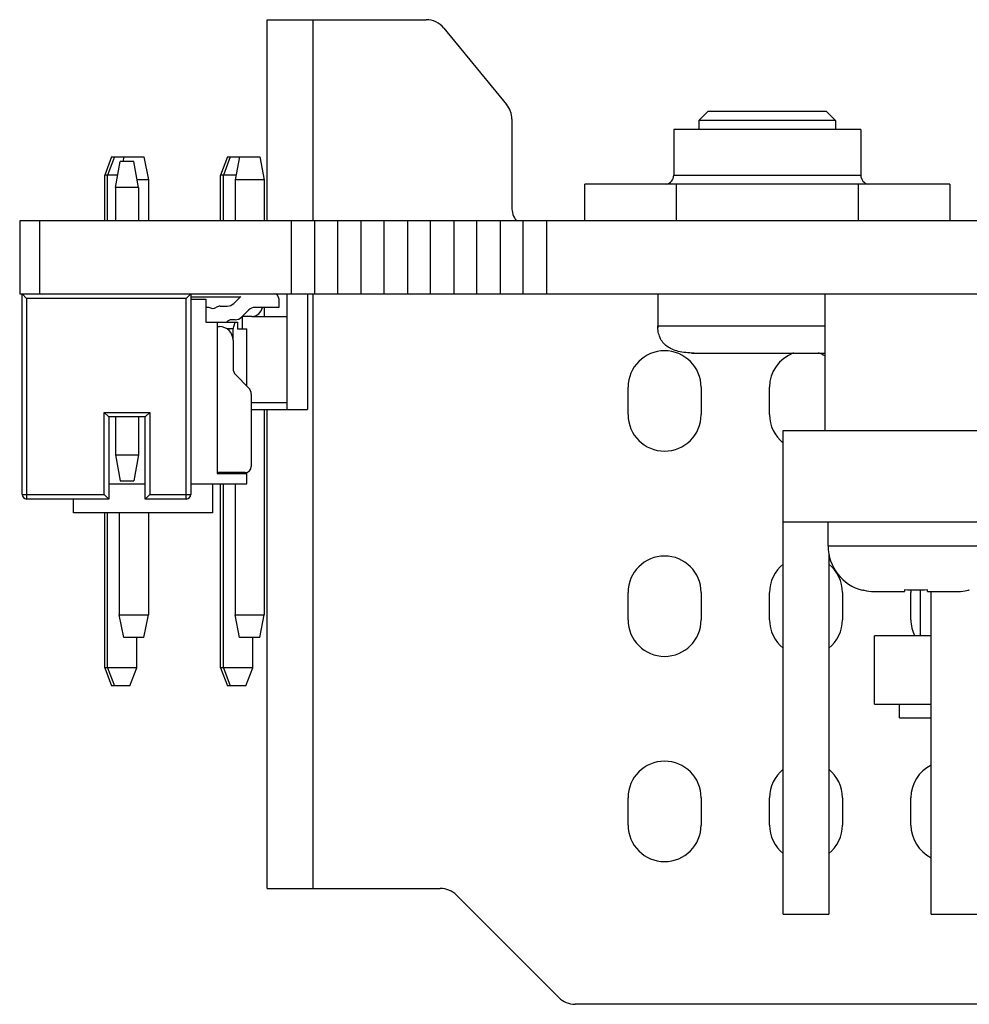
# Model space of a CAD drawing. Header units: millimetres. Extents: x 137 to 398, y 52 to 260.
# Tile 2 of 16: x 189 to 205, y 52 to 68. Entities that reach past the tile are written whole.
import ezdxf

# ---------------------------------------------------------------- set-up
doc = ezdxf.new("R2010")
doc.units = ezdxf.units.MM
doc.header["$LTSCALE"] = 23.1
doc.layers.add('20_ALL_FEATURES', color=7, linetype='CONTINUOUS')

msp = doc.modelspace()

# ---------------------------------------------------------------- linework, layer by layer
at = {"layer": '20_ALL_FEATURES', "color": 0}
for p, q in [((193.3048, 64.4849), (193.3048, 67.8148)), ((193.3048, 67.8148), (195.935, 67.8148)), ((194.0599, 67.8148), (194.0599, 64.4849)), ((196.227, 67.6767), (197.2664, 66.4091)), ((200.4477, 66.1461), (200.5987, 66.2971)), ((202.5619, 66.2971), (200.5987, 66.2971)), ((202.7129, 66.1461), (202.5619, 66.2971)), ((197.352, 66.1697), (197.352, 64.7115)), ((200.4477, 66.1461), (200.4477, 65.9951)), ((202.7129, 66.1461), (200.4477, 66.1461)), ((202.7129, 66.1461), (202.7129, 65.9951)), ((200.0325, 65.9951), (200.0325, 65.24)), ((203.1284, 65.9951), (200.0325, 65.9951)), ((203.1284, 65.9951), (203.1284, 65.24)), ((190.728, 65.5421), (190.6147, 65.24)), ((190.776, 65.5421), (190.6627, 65.24)), ((190.728, 65.5421), (191.2622, 65.5421)), ((190.93, 65.5421), (190.9149, 65.4666)), ((191.2622, 65.5421), (191.3377, 65.1645)), ((192.6459, 65.5421), (192.5326, 65.24)), ((192.6939, 65.5421), (192.5806, 65.24)), ((192.6459, 65.5421), (193.1801, 65.5421)), ((192.8479, 65.5421), (192.7724, 65.1645)), ((193.1801, 65.5421), (193.2556, 65.1645)), ((190.7948, 65.0383), (190.8703, 65.4666)), ((191.0968, 65.4666), (190.8703, 65.4666)), ((191.1723, 65.0383), (191.0968, 65.4666)), ((190.6147, 64.4849), (190.6147, 65.24)), ((190.8303, 65.24), (190.6147, 65.24)), ((190.6627, 64.4849), (190.6627, 65.24)), ((192.5326, 64.4849), (192.5326, 65.24)), ((192.7875, 65.24), (192.5326, 65.24)), ((192.5806, 64.4849), (192.5806, 65.24)), ((200.0325, 65.24), (203.1284, 65.24)), ((191.3377, 65.1645), (191.15, 65.1645)), ((191.3377, 65.1645), (191.3377, 64.4849)), ((192.7724, 65.1645), (192.7724, 64.4849)), ((193.2556, 65.1645), (192.7724, 65.1645)), ((193.2556, 65.1645), (193.2556, 64.4849)), ((198.5601, 64.4849), (198.5601, 65.089)), ((204.6008, 65.089), (198.5601, 65.089)), ((200.0703, 65.089), (200.0703, 64.4849)), ((203.0906, 64.4849), (203.0906, 65.089)), ((204.6008, 65.089), (204.6008, 64.4849)), ((190.7948, 65.0383), (190.7948, 64.4849)), ((191.1723, 65.0383), (191.1723, 64.4849)), ((189.2079, 64.4849), (189.2079, 63.2768)), ((273.0862, 64.4849), (189.2079, 64.4849)), ((189.5367, 64.4849), (189.5367, 63.2768)), ((193.706, 63.2768), (193.706, 64.4849)), ((194.0896, 64.4849), (194.0896, 63.2768)), ((194.4731, 63.2768), (194.4731, 64.4849)), ((194.8567, 64.4849), (194.8567, 63.2768)), ((195.2403, 63.2768), (195.2403, 64.4849)), ((195.6239, 64.4849), (195.6239, 63.2768)), ((196.0075, 63.2768), (196.0075, 64.4849)), ((196.391, 64.4849), (196.391, 63.2768)), ((196.7746, 63.2768), (196.7746, 64.4849)), ((197.1582, 64.4849), (197.1582, 63.2768)), ((197.5418, 63.2768), (197.5418, 64.4849)), ((197.9254, 64.4849), (197.9254, 63.2768)), ((189.2079, 63.2768), (262.7504, 63.2768)), ((189.2468, 59.9545), (189.2468, 63.2768)), ((189.2468, 63.2768), (189.3224, 63.2013)), ((192.0406, 63.2768), (191.9651, 63.2013)), ((192.0406, 63.2768), (192.0406, 59.9545)), ((193.6332, 61.3589), (193.6332, 63.2768)), ((193.973, 63.2768), (193.973, 61.3589)), ((194.0599, 63.2768), (194.0599, 53.4306)), ((199.7681, 63.2768), (199.7681, 62.7483)), ((202.5314, 63.2768), (202.5314, 61.0116)), ((189.3224, 63.2013), (189.3224, 59.879)), ((191.9651, 63.2013), (189.3224, 63.2013)), ((191.9651, 59.879), (191.9651, 63.2013)), ((192.0406, 63.224), (192.8566, 63.224)), ((192.0406, 63.1862), (192.286, 63.1862)), ((192.286, 63.1862), (192.286, 62.8087)), ((192.8653, 63.2326), (192.7499, 63.1172)), ((193.4941, 63.2013), (193.4941, 63.0503)), ((192.286, 63.0578), (192.3351, 63.0578)), ((192.5283, 63.0729), (192.6431, 63.0729)), ((192.8814, 62.8907), (192.9969, 63.0061)), ((193.4941, 63.0503), (193.1036, 63.0503)), ((193.2556, 63.0503), (193.2556, 62.8993)), ((192.286, 62.8087), (192.8146, 62.8087)), ((192.4748, 62.8087), (192.4748, 60.3018)), ((192.7747, 62.8464), (192.7126, 62.8464)), ((192.7391, 62.6954), (192.7768, 62.8087)), ((192.8146, 62.8087), (192.8146, 62.6954)), ((192.8922, 62.9014), (192.8922, 62.6954)), ((193.0507, 62.8991), (192.8922, 62.8991)), ((193.0507, 62.8993), (193.6332, 62.8993)), ((192.4748, 62.7332), (192.5125, 62.7332)), ((192.7391, 62.6954), (192.6377, 62.6954)), ((192.7391, 62.5066), (192.7391, 62.6954)), ((192.8146, 62.6954), (192.9656, 62.6954)), ((192.9656, 61.7516), (192.9656, 62.6954)), ((199.7681, 62.7483), (202.5314, 62.7483)), ((192.7391, 62.5066), (192.7391, 62.0406)), ((200.3722, 62.2952), (202.5314, 62.2952)), ((192.7833, 61.9339), (192.9969, 61.7203)), ((199.2774, 61.2759), (199.2774, 61.7289)), ((200.4855, 61.7289), (200.4855, 61.2759)), ((201.6181, 61.2759), (201.6181, 61.7289)), ((193.0411, 61.6135), (193.0411, 60.4188)), ((193.6332, 61.4722), (193.0411, 61.4722)), ((190.606, 59.9545), (190.606, 61.3136)), ((190.606, 61.3136), (191.3611, 61.3136)), ((190.606, 61.3136), (190.6815, 61.2381)), ((191.3611, 61.3136), (191.2856, 61.2381)), ((191.3611, 61.3136), (191.3611, 59.9545)), ((193.0411, 61.3589), (193.973, 61.3589)), ((193.2556, 61.3589), (193.2556, 57.9611)), ((193.3048, 53.4306), (193.3048, 61.3589)), ((190.6815, 61.2381), (190.6815, 59.879)), ((191.2856, 61.2381), (190.6815, 61.2381)), ((190.7948, 61.2381), (190.7948, 60.6092)), ((191.1723, 61.2381), (191.1723, 60.6092)), ((191.2856, 59.879), (191.2856, 61.2381)), ((201.8446, 53.0077), (201.8446, 61.0116)), ((201.8446, 61.0116), (261.3595, 61.0116)), ((190.7948, 60.6092), (190.8703, 60.181)), ((191.1723, 60.6092), (191.0968, 60.181)), ((192.9656, 60.1281), (192.9656, 60.3204)), ((190.8703, 60.181), (191.0968, 60.181)), ((192.9392, 60.3169), (192.4748, 60.3169)), ((192.4748, 60.3018), (192.9656, 60.3018)), ((192.7391, 60.3018), (192.7391, 60.3169)), ((190.6815, 60.1281), (191.2856, 60.1281)), ((192.0406, 60.1281), (192.9656, 60.1281)), ((192.4014, 60.1281), (192.4014, 59.6524)), ((192.5326, 57.0852), (192.5326, 60.1281)), ((192.5806, 57.0852), (192.5806, 60.1281)), ((192.7724, 60.1281), (192.7724, 57.9611)), ((189.2468, 59.9545), (190.606, 59.9545)), ((190.6815, 59.879), (189.3224, 59.879)), ((190.0984, 59.6524), (190.0984, 59.879)), ((190.606, 59.9545), (190.6815, 59.879)), ((191.3611, 59.9545), (191.2856, 59.879)), ((191.9651, 59.879), (191.2856, 59.879)), ((191.3611, 59.9545), (192.0406, 59.9545)), ((192.4014, 59.6524), (190.0984, 59.6524)), ((190.6147, 57.0852), (190.6147, 59.6524)), ((190.6627, 57.0852), (190.6627, 59.6524)), ((190.8545, 59.6524), (190.8545, 57.9611)), ((191.3377, 59.6524), (191.3377, 57.9611)), ((201.8446, 59.5014), (206.6846, 59.5014)), ((202.588, 59.1012), (202.588, 59.5014)), ((202.588, 59.1012), (205.4951, 59.1012)), ((202.5996, 58.97), (202.5996, 53.0077)), ((203.1626, 58.3733), (203.1584, 58.3691)), ((203.8528, 58.3733), (203.8528, 58.3462)), ((204.1098, 58.3697), (204.1098, 57.6137)), ((204.2303, 58.3462), (204.2303, 58.3733)), ((204.9247, 58.3691), (204.9205, 58.3733)), ((199.2774, 57.878), (199.2774, 58.3311)), ((200.4855, 58.3311), (200.4855, 57.878)), ((201.6181, 57.878), (201.6181, 58.3311)), ((202.8262, 58.3311), (202.8262, 57.878)), ((203.3691, 58.3462), (203.8528, 58.3462)), ((203.9589, 57.878), (203.9589, 58.3311)), ((204.2303, 58.3462), (204.714, 58.3462)), ((204.2929, 53.0077), (204.2929, 58.3462)), ((190.93, 57.5835), (190.8545, 57.9611)), ((190.8545, 57.9611), (191.3377, 57.9611)), ((191.2622, 57.5835), (191.3377, 57.9611)), ((192.8479, 57.5835), (192.7724, 57.9611)), ((192.7724, 57.9611), (193.2556, 57.9611)), ((193.1801, 57.5835), (193.2556, 57.9611)), ((191.2622, 57.5835), (190.93, 57.5835)), ((191.1459, 57.0852), (191.1459, 57.5835)), ((193.1801, 57.5835), (192.8479, 57.5835)), ((193.0638, 57.0852), (193.0638, 57.5835)), ((203.3547, 56.4811), (203.3547, 57.6137)), ((204.2929, 57.6137), (203.3547, 57.6137)), ((190.6147, 57.0852), (190.728, 56.7831)), ((191.1459, 57.0852), (190.6147, 57.0852)), ((190.6627, 57.0852), (190.776, 56.7831)), ((191.0327, 56.7831), (191.1459, 57.0852)), ((192.5326, 57.0852), (192.6459, 56.7831)), ((193.0638, 57.0852), (192.5326, 57.0852)), ((192.5806, 57.0852), (192.6939, 56.7831)), ((192.9506, 56.7831), (193.0638, 57.0852)), ((191.0327, 56.7831), (190.728, 56.7831)), ((192.9506, 56.7831), (192.6459, 56.7831)), ((203.3547, 56.4811), (204.2929, 56.4811)), ((203.77, 56.2546), (203.77, 56.4811)), ((203.77, 56.2546), (204.2929, 56.2546)), ((199.2774, 54.4801), (199.2774, 54.9332)), ((200.4855, 54.9332), (200.4855, 54.4801)), ((201.6181, 54.4801), (201.6181, 54.9332)), ((202.8262, 54.9332), (202.8262, 54.4801)), ((203.9589, 54.4801), (203.9589, 54.9332)), ((193.3048, 53.4306), (196.1687, 53.4306)), ((198.1324, 51.6233), (196.4357, 53.32)), ((201.8446, 53.0077), (202.5996, 53.0077)), ((204.2929, 53.0077), (205.048, 53.0077)), ((275.7843, 51.5127), (198.3994, 51.5127))]:
    msp.add_line(p, q, dxfattribs=at)
for centre, radius, start, end in [((195.935, 67.4373), 0.3775, 39.35175, 90), ((196.9745, 66.1697), 0.3775, 0, 39.35175), ((199.8815, 65.24), 0.151, 280, 0), ((203.2794, 65.24), 0.151, 180, 260), ((197.7296, 64.7115), 0.3775, 180, 216.91404), ((193.4186, 63.2013), 0.0755, 0, 90), ((192.6431, 63.224), 0.151, 270, 315), ((192.403, 63.1485), 0.1133, 233.1301, 303.55731), ((192.5283, 62.9597), 0.1133, 90, 123.55731), ((193.1036, 62.8993), 0.151, 90, 135), ((193.0326, 63.0995), 0.2012, 275.15946, 345.8526), ((192.7126, 62.7445), 0.1019, 90, 140.94554), ((192.7747, 62.9974), 0.151, 270, 315), ((192.5125, 62.5066), 0.2265, 0, 90), ((199.8814, 61.7289), 0.6041, 0, 180), ((202.2222, 61.7289), 0.6041, 110.0525, 180), ((202.2222, 61.7289), 0.6041, 59.19547, 69.95916), ((192.8901, 62.0406), 0.151, 180, 225), ((192.8901, 61.6135), 0.151, 0, 45), ((199.8814, 61.2759), 0.6041, 180, 0), ((202.2222, 61.2759), 0.6041, 180, 231.23744), ((192.9392, 60.4188), 0.1019, 269.99996, 359.99996), ((189.3224, 59.9545), 0.0755, 180, 270), ((191.9651, 59.9545), 0.0755, 270, 0), ((203.3431, 59.1012), 0.7551, 180.00093, 255.83997), ((199.8814, 58.3311), 0.6041, 0, 180), ((202.2222, 58.3311), 0.6041, 128.77104, 180), ((202.2222, 58.3311), 0.6041, 0, 51.26017), ((203.3654, 59.1262), 0.7797, 254.92461, 256.60666), ((203.3684, 59.1417), 0.7955, 256.65464, 268.35131), ((204.5629, 58.3311), 0.6041, 176.2788, 180), ((204.7147, 59.1417), 0.7955, 271.64869, 283.34536), ((204.7177, 59.1262), 0.7797, 283.39334, 285.07539), ((203.3691, 59.1578), 0.8116, 268.33399, 269.99976), ((204.714, 59.1578), 0.8116, 270.00024, 271.66601), ((199.8814, 57.878), 0.6041, 180, 0), ((202.2222, 57.878), 0.6041, 180, 231.23807), ((202.2222, 57.878), 0.6041, 308.74907, 0), ((204.5629, 57.878), 0.6041, 180, 205.96202), ((199.8814, 54.9332), 0.6041, 0, 180), ((204.5629, 54.9332), 0.6041, 116.62974, 180), ((202.2222, 54.9332), 0.6041, 128.77104, 180), ((202.2222, 54.9332), 0.6041, 0, 51.26017), ((199.8814, 54.4801), 0.6041, 180, 0), ((202.2222, 54.4801), 0.6041, 180, 231.23807), ((202.2222, 54.4801), 0.6041, 308.74907, 0), ((204.5629, 54.4801), 0.6041, 180, 243.36583), ((196.1687, 53.053), 0.3775, 45, 90), ((198.3994, 51.8902), 0.3775, 225, 270)]:
    msp.add_arc(centre, radius, start, end, dxfattribs=at)
for points, knots in [([(191.1723, 65.0383), (191.1723, 65.0382), (191.1718, 65.0383), (191.1713, 65.0381), (191.1701, 65.0381), (191.1685, 65.038), (191.1665, 65.0379), (191.1629, 65.0376), (191.1574, 65.0373), (191.1495, 65.037), (191.14, 65.0368), (191.129, 65.0368), (191.1116, 65.0369), (191.0871, 65.0374), (191.0548, 65.0379), (191.0199, 65.0384), (190.9835, 65.0384), (190.9472, 65.0382), (190.9122, 65.0376), (190.88, 65.0367), (190.8554, 65.0361), (190.8381, 65.036), (190.8271, 65.0361), (190.8176, 65.0364), (190.8097, 65.0369), (190.8041, 65.0373), (190.8006, 65.0376), (190.7985, 65.0378), (190.797, 65.038), (190.7958, 65.0381), (190.7952, 65.0382), (190.7948, 65.0382), (190.7948, 65.0383)], [0, 0, 0, 0, 0.0006319, 0.0024517, 0.0054649, 0.0096658, 0.0150474, 0.0216016, 0.038151, 0.0591304, 0.0843512, 0.11357, 0.1465035, 0.2222453, 0.3086579, 0.4024176, 0.499928, 0.5974384, 0.6911973, 0.7776107, 0.8533536, 0.8862873, 0.9155086, 0.9407355, 0.9617318, 0.9783061, 0.9848727, 0.9902654, 0.9944771, 0.9975017, 0.9993358, 1, 1, 1, 1]), ([(199.7681, 62.7483), (199.7681, 62.7453), (199.7682, 62.7338), (199.7686, 62.7222), (199.769, 62.7136)], [0, 0, 0, 0, 0.2536344, 1, 1, 1, 1]), ([(200.3722, 62.2952), (200.3249, 62.2952), (200.2361, 62.2991), (200.112, 62.3194), (200.0062, 62.3542), (199.9186, 62.404), (199.85, 62.4694), (199.8015, 62.5501), (199.7734, 62.6449), (199.7681, 62.7127), (199.7681, 62.7483)], [0, 0, 0, 0, 0.1648243, 0.309615, 0.4371576, 0.5515054, 0.6582258, 0.7640963, 0.8760492, 1, 1, 1, 1]), ([(200.3722, 62.2952), (200.3685, 62.2952), (200.3541, 62.2953), (200.3397, 62.2955), (200.329, 62.2958)], [0, 0, 0, 0, 0.2534523, 1, 1, 1, 1]), ([(200.329, 62.2958), (200.3325, 62.2957), (200.3469, 62.2954), (200.3613, 62.2952), (200.3722, 62.2952)], [0, 0, 0, 0, 0.2465666, 1, 1, 1, 1]), ([(190.7948, 60.6092), (190.7948, 60.6093), (190.7952, 60.6093), (190.7958, 60.6095), (190.797, 60.6096), (190.7985, 60.6097), (190.8006, 60.6099), (190.8041, 60.6102), (190.8097, 60.6107), (190.8176, 60.6112), (190.8271, 60.6114), (190.8381, 60.6115), (190.8554, 60.6114), (190.88, 60.6108), (190.9122, 60.61), (190.9472, 60.6094), (190.9835, 60.6091), (191.0199, 60.6092), (191.0548, 60.6096), (191.0871, 60.6102), (191.1116, 60.6106), (191.129, 60.6108), (191.14, 60.6107), (191.1495, 60.6105), (191.1574, 60.6102), (191.1629, 60.6099), (191.1665, 60.6097), (191.1685, 60.6096), (191.1701, 60.6095), (191.1713, 60.6094), (191.1718, 60.6093), (191.1723, 60.6093), (191.1723, 60.6092)], [0, 0, 0, 0, 0.0006641, 0.0024981, 0.0055226, 0.0097342, 0.0151268, 0.0216929, 0.0382658, 0.05926, 0.0844845, 0.113702, 0.1466323, 0.2223684, 0.3087792, 0.4025381, 0.5000496, 0.5975625, 0.6913252, 0.7777414, 0.8534875, 0.8864227, 0.9156437, 0.9408657, 0.9618465, 0.978397, 0.9849514, 0.9903332, 0.9945343, 0.9975477, 0.9993677, 1, 1, 1, 1]), ([(204.2303, 58.3733), (204.1674, 58.3704), (204.0415, 58.3678), (203.9157, 58.3704), (203.8528, 58.3733)], [0, 0, 0, 0, 0.5000001, 1, 1, 1, 1])]:
    msp.add_open_spline(points, degree=3, knots=knots, dxfattribs=at)

doc.saveas('drawing.dxf')
